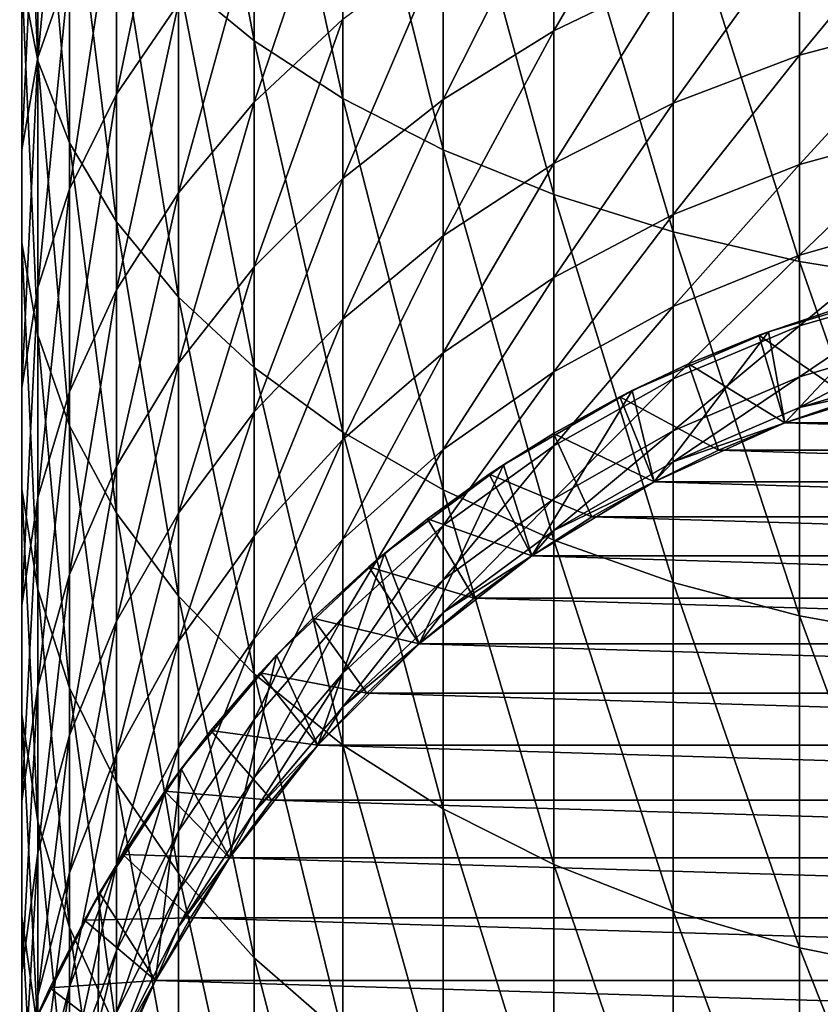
# Model space of a CAD drawing. Header units: metres. Extents: x -109 to 109, y -314 to 82.
# Tile 4 of 191: x -13 to -4, y -295 to -284. Entities that reach past the tile are written whole.
import ezdxf

# ---------------------------------------------------------------- set-up
doc = ezdxf.new("R2010")
doc.units = ezdxf.units.M
doc.layers.add('solid_504261_XXX', color=7, linetype='CONTINUOUS')

msp = doc.modelspace()

# ---------------------------------------------------------------- linework, layer by layer
at = {"layer": 'solid_504261_XXX'}
for points in [[(-10.427602, -284.079163, 45.565208), (-10.427602, -280.298553, 47.793228), (-11.25833, -279.703064, 46.679344)], [(-11.25833, -283.393188, 44.504658), (-10.427602, -284.079163, 45.565208), (-11.25833, -279.703064, 46.679344)], [(-12.802501, -284.297638, 38.672306), (-12.802501, -281.08905, 40.942318), (-12.978006, -280.273529, 39.681526)], [(-12.978006, -283.380188, 37.483639), (-12.802501, -284.297638, 38.672306), (-12.978006, -280.273529, 39.681526)], [(-9.455857, -284.70813, 46.537605), (-9.455857, -280.844513, 48.814529), (-10.427602, -280.298553, 47.793228)], [(-10.427602, -284.079163, 45.565208), (-9.455857, -284.70813, 46.537605), (-10.427602, -280.298553, 47.793228)], [(-12.802501, -284.260468, 32.811016), (-12.802501, -281.539063, 35.098213), (-12.453864, -280.640259, 33.933712)], [(-12.453864, -283.268005, 31.725233), (-12.802501, -284.260468, 32.811016), (-12.453864, -280.640259, 33.933712)], [(-8.356239, -285.271576, 47.408707), (-8.356239, -281.333618, 49.729435), (-9.455857, -280.844513, 48.814529)], [(-9.455857, -284.70813, 46.537605), (-8.356239, -285.271576, 47.408707), (-9.455857, -280.844513, 48.814529)], [(-12.453864, -285.196442, 39.836807), (-12.453864, -281.887939, 42.177479), (-12.802501, -281.08905, 40.942318)], [(-12.802501, -284.297638, 38.672306), (-12.453864, -285.196442, 39.836807), (-12.802501, -281.08905, 40.942318)], [(-11.93681, -284.660889, 28.340733), (-11.93681, -282.30957, 30.676664), (-11.25833, -281.398132, 29.679493)], [(-11.25833, -283.669739, 27.42275), (-11.93681, -284.660889, 28.340733), (-11.25833, -281.398132, 29.679493)], [(-7.143617, -285.761871, 48.166725), (-7.143617, -281.759247, 50.525574), (-8.356239, -281.333618, 49.729435)], [(-8.356239, -285.271576, 47.408707), (-7.143617, -285.761871, 48.166725), (-8.356239, -281.333618, 49.729435)], [(-12.978006, -285.273499, 33.919334), (-12.978006, -282.456512, 36.28688), (-12.802501, -281.539063, 35.098213)], [(-12.802501, -284.260468, 32.811016), (-12.978006, -285.273499, 33.919334), (-12.802501, -281.539063, 35.098213)], [(-7.143617, -283.966003, 19.990583), (-7.143617, -282.310974, 22.297651), (-5.834389, -281.715637, 21.831886)], [(-5.834389, -283.334015, 19.575901), (-7.143617, -283.966003, 19.990583), (-5.834389, -281.715637, 21.831886)], [(-5.834389, -286.172394, 48.801414), (-5.834389, -282.115601, 51.192181), (-7.143617, -281.759247, 50.525574)], [(-7.143617, -285.761871, 48.166725), (-5.834389, -286.172394, 48.801414), (-7.143617, -281.759247, 50.525574)], [(-11.93681, -286.064423, 40.961391), (-11.93681, -282.659485, 43.370304), (-12.453864, -281.887939, 42.177479)], [(-12.453864, -285.196442, 39.836807), (-11.93681, -286.064423, 40.961391), (-12.453864, -281.887939, 42.177479)], [(-10.427602, -284.75116, 24.206764), (-10.427602, -282.743073, 26.564497), (-9.455857, -281.893402, 25.777578)], [(-9.455857, -283.83905, 23.493174), (-10.427602, -284.75116, 24.206764), (-9.455857, -281.893402, 25.777578)], [(-4.446262, -286.497589, 49.304188), (-4.446262, -282.397888, 51.720242), (-5.834389, -282.115601, 51.192181)], [(-5.834389, -286.172394, 48.801414), (-4.446262, -286.497589, 49.304188), (-5.834389, -282.115601, 51.192181)], [(-12.453864, -285.703156, 29.30603), (-12.453864, -283.268005, 31.725233), (-11.93681, -282.30957, 30.676664)], [(-11.93681, -284.660889, 28.340733), (-12.453864, -285.703156, 29.30603), (-11.93681, -282.30957, 30.676664)], [(-8.356239, -284.720764, 20.485846), (-8.356239, -283.021973, 22.85392), (-7.143617, -282.310974, 22.297651)], [(-7.143617, -283.966003, 19.990583), (-8.356239, -284.720764, 20.485846), (-7.143617, -282.310974, 22.297651)], [(-12.978006, -286.293457, 35.035198), (-12.978006, -283.380188, 37.483639), (-12.978006, -282.456512, 36.28688)], [(-12.978006, -285.273499, 33.919334), (-12.978006, -286.293457, 35.035198), (-12.978006, -282.456512, 36.28688)], [(-2.998006, -286.733063, 49.668251), (-2.998006, -282.602295, 52.102612), (-4.446262, -282.397888, 51.720242)], [(-4.446262, -286.497589, 49.304188), (-2.998006, -286.733063, 49.668251), (-4.446262, -282.397888, 51.720242)], [(-4.446262, -284.233154, 16.907476), (-4.446262, -282.833374, 19.247408), (-2.998006, -282.470886, 19.009542)], [(-2.998006, -283.852112, 16.70056), (-4.446262, -284.233154, 16.907476), (-2.998006, -282.470886, 19.009542)], [(-11.25833, -286.889862, 42.030853), (-11.25833, -283.393188, 44.504658), (-11.93681, -282.659485, 43.370304)], [(-11.93681, -286.064423, 40.961391), (-11.25833, -286.889862, 42.030853), (-11.93681, -282.659485, 43.370304)], [(-11.25833, -285.745972, 24.985044), (-11.25833, -283.669739, 27.42275), (-10.427602, -282.743073, 26.564497)], [(-10.427602, -284.75116, 24.206764), (-11.25833, -285.745972, 24.985044), (-10.427602, -282.743073, 26.564497)], [(-5.834389, -284.759338, 17.193233), (-5.834389, -283.334015, 19.575901), (-4.446262, -282.833374, 19.247408)], [(-4.446262, -284.233154, 16.907476), (-5.834389, -284.759338, 17.193233), (-4.446262, -282.833374, 19.247408)], [(-9.455857, -285.588165, 21.054989), (-9.455857, -283.83905, 23.493174), (-8.356239, -283.021973, 22.85392)], [(-8.356239, -284.720764, 20.485846), (-9.455857, -285.588165, 21.054989), (-8.356239, -283.021973, 22.85392)], [(-12.802501, -286.78241, 30.305588), (-12.802501, -284.260468, 32.811016), (-12.453864, -283.268005, 31.725233)], [(-12.453864, -285.703156, 29.30603), (-12.802501, -286.78241, 30.305588), (-12.453864, -283.268005, 31.725233)], [(-7.143617, -285.423584, 17.553965), (-7.143617, -283.966003, 19.990583), (-5.834389, -283.334015, 19.575901)], [(-5.834389, -284.759338, 17.193233), (-7.143617, -285.423584, 17.553965), (-5.834389, -283.334015, 19.575901)], [(-12.802501, -287.306488, 36.143517), (-12.802501, -284.297638, 38.672306), (-12.978006, -283.380188, 37.483639)], [(-12.978006, -286.293457, 35.035198), (-12.802501, -287.306488, 36.143517), (-12.978006, -283.380188, 37.483639)], [(-10.427602, -287.661591, 43.030731), (-10.427602, -284.079163, 45.565208), (-11.25833, -283.393188, 44.504658)], [(-11.25833, -286.889862, 42.030853), (-10.427602, -287.661591, 43.030731), (-11.25833, -283.393188, 44.504658)], [(-11.93681, -286.809967, 25.817488), (-11.93681, -284.660889, 28.340733), (-11.25833, -283.669739, 27.42275)], [(-11.25833, -285.745972, 24.985044), (-11.93681, -286.809967, 25.817488), (-11.25833, -283.669739, 27.42275)], [(-10.427602, -286.556396, 21.690319), (-10.427602, -284.75116, 24.206764), (-9.455857, -283.83905, 23.493174)], [(-9.455857, -285.588165, 21.054989), (-10.427602, -286.556396, 21.690319), (-9.455857, -283.83905, 23.493174)], [(-4.446262, -285.433624, 14.459322), (-4.446262, -284.233154, 16.907476), (-2.998006, -283.852112, 16.70056)], [(-2.998006, -285.036713, 14.284782), (-4.446262, -285.433624, 14.459322), (-2.998006, -283.852112, 16.70056)], [(-8.356239, -286.216919, 17.984793), (-8.356239, -284.720764, 20.485846), (-7.143617, -283.966003, 19.990583)], [(-7.143617, -285.423584, 17.553965), (-8.356239, -286.216919, 17.984793), (-7.143617, -283.966003, 19.990583)], [(-9.455857, -288.369171, 43.947502), (-9.455857, -284.70813, 46.537605), (-10.427602, -284.079163, 45.565208)], [(-10.427602, -287.661591, 43.030731), (-9.455857, -288.369171, 43.947502), (-10.427602, -284.079163, 45.565208)], [(-12.978006, -287.884033, 31.32589), (-12.978006, -285.273499, 33.919334), (-12.802501, -284.260468, 32.811016)], [(-12.802501, -286.78241, 30.305588), (-12.978006, -287.884033, 31.32589), (-12.802501, -284.260468, 32.811016)], [(-12.453864, -288.29895, 37.229301), (-12.453864, -285.196442, 39.836807), (-12.802501, -284.297638, 38.672306)], [(-12.802501, -287.306488, 36.143517), (-12.453864, -288.29895, 37.229301), (-12.802501, -284.297638, 38.672306)], [(-5.834389, -285.98175, 14.700365), (-5.834389, -284.759338, 17.193233), (-4.446262, -284.233154, 16.907476)], [(-4.446262, -285.433624, 14.459322), (-5.834389, -285.98175, 14.700365), (-4.446262, -284.233154, 16.907476)], [(-12.453864, -287.928833, 26.692839), (-12.453864, -285.703156, 29.30603), (-11.93681, -284.660889, 28.340733)], [(-11.93681, -286.809967, 25.817488), (-12.453864, -287.928833, 26.692839), (-11.93681, -284.660889, 28.340733)], [(-11.25833, -287.612427, 22.383242), (-11.25833, -285.745972, 24.985044), (-10.427602, -284.75116, 24.206764)], [(-10.427602, -286.556396, 21.690319), (-11.25833, -287.612427, 22.383242), (-10.427602, -284.75116, 24.206764)], [(-8.356239, -289.003052, 44.768768), (-8.356239, -285.271576, 47.408707), (-9.455857, -284.70813, 46.537605)], [(-9.455857, -288.369171, 43.947502), (-8.356239, -289.003052, 44.768768), (-9.455857, -284.70813, 46.537605)], [(-9.455857, -287.128601, 18.479891), (-9.455857, -285.588165, 21.054989), (-8.356239, -284.720764, 20.485846)], [(-8.356239, -286.216919, 17.984793), (-9.455857, -287.128601, 18.479891), (-8.356239, -284.720764, 20.485846)], [(-7.143617, -286.673676, 15.004651), (-7.143617, -285.423584, 17.553965), (-5.834389, -284.759338, 17.193233)], [(-5.834389, -285.98175, 14.700365), (-7.143617, -286.673676, 15.004651), (-5.834389, -284.759338, 17.193233)], [(-4.446262, -286.426514, 11.919878), (-4.446262, -285.433624, 14.459322), (-2.998006, -285.036713, 14.284782)], [(-2.998006, -286.016479, 11.778923), (-4.446262, -286.426514, 11.919878), (-2.998006, -285.036713, 14.284782)], [(-11.93681, -289.257385, 38.27787), (-11.93681, -286.064423, 40.961391), (-12.453864, -285.196442, 39.836807)], [(-12.453864, -288.29895, 37.229301), (-11.93681, -289.257385, 38.27787), (-12.453864, -285.196442, 39.836807)], [(-12.978006, -288.993195, 32.353138), (-12.978006, -286.293457, 35.035198), (-12.978006, -285.273499, 33.919334)], [(-12.978006, -287.884033, 31.32589), (-12.978006, -288.993195, 32.353138), (-12.978006, -285.273499, 33.919334)], [(-7.143617, -289.554626, 45.483421), (-7.143617, -285.761871, 48.166725), (-8.356239, -285.271576, 47.408707)], [(-8.356239, -289.003052, 44.768768), (-7.143617, -289.554626, 45.483421), (-8.356239, -285.271576, 47.408707)], [(-8.356239, -287.500061, 15.368064), (-8.356239, -286.216919, 17.984793), (-7.143617, -285.423584, 17.553965)], [(-7.143617, -286.673676, 15.004651), (-8.356239, -287.500061, 15.368064), (-7.143617, -285.423584, 17.553965)], [(-5.834389, -286.992767, 12.114539), (-5.834389, -285.98175, 14.700365), (-4.446262, -285.433624, 14.459322)], [(-4.446262, -286.426514, 11.919878), (-5.834389, -286.992767, 12.114539), (-4.446262, -285.433624, 14.459322)], [(-10.427602, -288.146301, 19.032562), (-10.427602, -286.556396, 21.690319), (-9.455857, -285.588165, 21.054989)], [(-9.455857, -287.128601, 18.479891), (-10.427602, -288.146301, 19.032562), (-9.455857, -285.588165, 21.054989)], [(-12.802501, -289.087402, 27.599257), (-12.802501, -286.78241, 30.305588), (-12.453864, -285.703156, 29.30603)], [(-12.453864, -287.928833, 26.692839), (-12.802501, -289.087402, 27.599257), (-12.453864, -285.703156, 29.30603)], [(-11.93681, -288.741943, 23.124388), (-11.93681, -286.809967, 25.817488), (-11.25833, -285.745972, 24.985044)], [(-11.25833, -287.612427, 22.383242), (-11.93681, -288.741943, 23.124388), (-11.25833, -285.745972, 24.985044)], [(-5.834389, -290.016479, 46.081802), (-5.834389, -286.172394, 48.801414), (-7.143617, -285.761871, 48.166725)], [(-7.143617, -289.554626, 45.483421), (-5.834389, -290.016479, 46.081802), (-7.143617, -285.761871, 48.166725)], [(-7.143617, -287.707581, 12.360274), (-7.143617, -286.673676, 15.004651), (-5.834389, -285.98175, 14.700365)], [(-5.834389, -286.992767, 12.114539), (-7.143617, -287.707581, 12.360274), (-5.834389, -285.98175, 14.700365)], [(-4.446262, -287.204926, 9.306709), (-4.446262, -286.426514, 11.919878), (-2.998006, -286.016479, 11.778923)], [(-2.998006, -286.784607, 9.200315), (-4.446262, -287.204926, 9.306709), (-2.998006, -286.016479, 11.778923)], [(-11.25833, -290.168854, 39.27504), (-11.25833, -286.889862, 42.030853), (-11.93681, -286.064423, 40.961391)], [(-11.93681, -289.257385, 38.27787), (-11.25833, -290.168854, 39.27504), (-11.93681, -286.064423, 40.961391)], [(-9.455857, -288.449707, 15.785691), (-9.455857, -287.128601, 18.479891), (-8.356239, -286.216919, 17.984793)], [(-8.356239, -287.500061, 15.368064), (-9.455857, -288.449707, 15.785691), (-8.356239, -286.216919, 17.984793)], [(-4.446262, -290.382324, 46.555813), (-4.446262, -286.497589, 49.304188), (-5.834389, -286.172394, 48.801414)], [(-5.834389, -290.016479, 46.081802), (-4.446262, -290.382324, 46.555813), (-5.834389, -286.172394, 48.801414)], [(-12.802501, -290.094818, 33.37344), (-12.802501, -287.306488, 36.143517), (-12.978006, -286.293457, 35.035198)], [(-12.978006, -288.993195, 32.353138), (-12.802501, -290.094818, 33.37344), (-12.978006, -286.293457, 35.035198)], [(-5.834389, -287.7854, 9.453643), (-5.834389, -286.992767, 12.114539), (-4.446262, -286.426514, 11.919878)], [(-4.446262, -287.204926, 9.306709), (-5.834389, -287.7854, 9.453643), (-4.446262, -286.426514, 11.919878)], [(-11.25833, -289.256256, 19.635336), (-11.25833, -287.612427, 22.383242), (-10.427602, -286.556396, 21.690319)], [(-10.427602, -288.146301, 19.032562), (-11.25833, -289.256256, 19.635336), (-10.427602, -286.556396, 21.690319)], [(-2.998006, -290.647247, 46.899048), (-2.998006, -286.733063, 49.668251), (-4.446262, -286.497589, 49.304188)], [(-4.446262, -290.382324, 46.555813), (-2.998006, -290.647247, 46.899048), (-4.446262, -286.497589, 49.304188)], [(-8.356239, -288.56131, 12.65376), (-8.356239, -287.500061, 15.368064), (-7.143617, -286.673676, 15.004651)], [(-7.143617, -287.707581, 12.360274), (-8.356239, -288.56131, 12.65376), (-7.143617, -286.673676, 15.004651)], [(-12.978006, -290.27002, 28.524485), (-12.978006, -287.884033, 31.32589), (-12.802501, -286.78241, 30.305588)], [(-12.802501, -289.087402, 27.599257), (-12.978006, -290.27002, 28.524485), (-12.802501, -286.78241, 30.305588)], [(-12.453864, -289.929688, 23.903734), (-12.453864, -287.928833, 26.692839), (-11.93681, -286.809967, 25.817488)], [(-11.93681, -288.741943, 23.124388), (-12.453864, -289.929688, 23.903734), (-11.93681, -286.809967, 25.817488)], [(-3.22884, -286.800751, -6.153), (-4.788131, -287.267578, -6.153), (-4.609859, -288.268097, -6.153)], [(-4.105635, -287.038849, -34.575649), (-4.788131, -287.267578, -6.153), (-3.22884, -286.800751, -6.153)], [(-3.22884, -286.800751, -6.153), (-4.609859, -288.268097, -6.153), (-3.111104, -287.801056, -6.153)], [(-4.446262, -287.763519, 6.637893), (-4.446262, -287.204926, 9.306709), (-2.998006, -286.784607, 9.200315)], [(-2.998006, -287.335815, 6.566794), (-4.446262, -287.763519, 6.637893), (-2.998006, -286.784607, 9.200315)], [(-10.427602, -291.020996, 40.207329), (-10.427602, -287.661591, 43.030731), (-11.25833, -286.889862, 42.030853)], [(-11.25833, -290.168854, 39.27504), (-10.427602, -291.020996, 40.207329), (-11.25833, -286.889862, 42.030853)], [(-7.143617, -288.518188, 9.639128), (-7.143617, -287.707581, 12.360274), (-5.834389, -286.992767, 12.114539)], [(-5.834389, -287.7854, 9.453643), (-7.143617, -288.518188, 9.639128), (-5.834389, -286.992767, 12.114539)], [(-10.427602, -289.509827, 16.251883), (-10.427602, -288.146301, 19.032562), (-9.455857, -287.128601, 18.479891)], [(-9.455857, -288.449707, 15.785691), (-10.427602, -289.509827, 16.251883), (-9.455857, -287.128601, 18.479891)], [(-4.894609, -287.306793, -34.575649), (-4.788131, -287.267578, -6.153), (-4.105635, -287.038849, -34.575649)], [(-4.894609, -287.306793, -34.575649), (-4.105635, -287.038849, -34.575649), (-3.867481, -288.011932, -35.153)], [(-5.834389, -288.354187, 6.736082), (-5.834389, -287.7854, 9.453643), (-4.446262, -287.204926, 9.306709)], [(-4.446262, -287.763519, 6.637893), (-5.834389, -288.354187, 6.736082), (-4.446262, -287.204926, 9.306709)], [(-12.453864, -291.174072, 34.373001), (-12.453864, -288.29895, 37.229301), (-12.802501, -287.306488, 36.143517)], [(-12.802501, -290.094818, 33.37344), (-12.453864, -291.174072, 34.373001), (-12.802501, -287.306488, 36.143517)], [(-4.788131, -287.267578, -6.153), (-6.283333, -287.912537, -6.153), (-6.041401, -288.912384, -6.153)], [(-5.666333, -287.621246, -34.575649), (-6.283333, -287.912537, -6.153), (-4.788131, -287.267578, -6.153)], [(-4.788131, -287.267578, -6.153), (-6.041401, -288.912384, -6.153), (-4.609859, -288.268097, -6.153)], [(-5.666333, -287.621246, -34.575649), (-4.788131, -287.267578, -6.153), (-4.894609, -287.306793, -34.575649)], [(-5.666333, -287.621246, -34.575649), (-4.894609, -287.306793, -34.575649), (-4.609891, -288.268097, -35.153)], [(-4.894609, -287.306793, -34.575649), (-3.867481, -288.011932, -35.153), (-4.609891, -288.268097, -35.153)], [(-4.446262, -288.098389, 3.93189), (-4.446262, -287.763519, 6.637893), (-2.998006, -287.335815, 6.566794)], [(-2.998006, -287.66626, 3.896579), (-4.446262, -288.098389, 3.93189), (-2.998006, -287.335815, 6.566794)], [(-9.455857, -289.542389, 12.991027), (-9.455857, -288.449707, 15.785691), (-8.356239, -287.500061, 15.368064)], [(-8.356239, -288.56131, 12.65376), (-9.455857, -289.542389, 12.991027), (-8.356239, -287.500061, 15.368064)], [(-11.93681, -290.443451, 20.280058), (-11.93681, -288.741943, 23.124388), (-11.25833, -287.612427, 22.383242)], [(-11.25833, -289.256256, 19.635336), (-11.93681, -290.443451, 20.280058), (-11.25833, -287.612427, 22.383242)], [(-9.455857, -291.802307, 41.06213), (-9.455857, -288.369171, 43.947502), (-10.427602, -287.661591, 43.030731)], [(-10.427602, -291.020996, 40.207329), (-9.455857, -291.802307, 41.06213), (-10.427602, -287.661591, 43.030731)], [(-6.417956, -287.981049, -34.575649), (-6.283333, -287.912537, -6.153), (-5.666333, -287.621246, -34.575649)], [(-6.417956, -287.981049, -34.575649), (-5.666333, -287.621246, -34.575649), (-5.335368, -288.568604, -35.153)], [(-5.666333, -287.621246, -34.575649), (-4.609891, -288.268097, -35.153), (-5.335368, -288.568604, -35.153)], [(-3.111104, -287.801056, 1.261912), (-4.446262, -288.098389, 3.93189), (-2.998006, -287.66626, 3.896579)], [(-8.356239, -289.393341, 9.860655), (-8.356239, -288.56131, 12.65376), (-7.143617, -287.707581, 12.360274)], [(-7.143617, -288.518188, 9.639128), (-8.356239, -289.393341, 9.860655), (-7.143617, -287.707581, 12.360274)], [(-7.143617, -289.099854, 6.860034), (-7.143617, -288.518188, 9.639128), (-5.834389, -287.7854, 9.453643)], [(-5.834389, -288.354187, 6.736082), (-7.143617, -289.099854, 6.860034), (-5.834389, -287.7854, 9.453643)], [(-5.834389, -288.69519, 3.980655), (-5.834389, -288.354187, 6.736082), (-4.446262, -287.763519, 6.637893)], [(-4.446262, -288.098389, 3.93189), (-5.834389, -288.69519, 3.980655), (-4.446262, -287.763519, 6.637893)], [(-12.978006, -291.460693, 29.456013), (-12.978006, -288.993195, 32.353138), (-12.978006, -287.884033, 31.32589)], [(-12.978006, -290.27002, 28.524485), (-12.978006, -291.460693, 29.456013), (-12.978006, -287.884033, 31.32589)], [(-3.111104, -287.801056, 1.261912), (-4.609864, -288.268097, 1.261912), (-4.446262, -288.098389, 3.93189)], [(-4.609859, -288.268097, -6.153), (-4.609864, -288.268097, 1.261912), (-3.111104, -287.801056, 1.261912)], [(-3.111104, -287.801056, -6.153), (-4.609859, -288.268097, -6.153), (-3.111104, -287.801056, 1.261912)], [(-12.802501, -291.159576, 24.710743), (-12.802501, -289.087402, 27.599257), (-12.453864, -287.928833, 26.692839)], [(-12.453864, -289.929688, 23.903734), (-12.802501, -291.159576, 24.710743), (-12.453864, -287.928833, 26.692839)], [(-6.283333, -287.912537, -6.153), (-7.692951, -288.726379, -6.153), (-7.384834, -289.724518, -6.153)], [(-7.146657, -288.384827, -34.575649), (-7.692951, -288.726379, -6.153), (-6.283333, -287.912537, -6.153)], [(-6.283333, -287.912537, -6.153), (-7.384834, -289.724518, -6.153), (-6.041401, -288.912384, -6.153)], [(-7.146657, -288.384827, -34.575649), (-6.283333, -287.912537, -6.153), (-6.417956, -287.981049, -34.575649)], [(-7.146657, -288.384827, -34.575649), (-6.417956, -287.981049, -34.575649), (-6.041399, -288.912415, -35.153)], [(-6.417956, -287.981049, -34.575649), (-5.335368, -288.568604, -35.153), (-6.041399, -288.912415, -35.153)], [(-4.609864, -288.268097, 1.261912), (-5.834389, -288.69519, 3.980655), (-4.446262, -288.098389, 3.93189)], [(-4.609891, -288.268097, -35.153), (-3.867481, -288.011932, -35.153), (4.609891, -288.268097, -35.153)], [(-11.25833, -290.666016, 16.760338), (-11.25833, -289.256256, 19.635336), (-10.427602, -288.146301, 19.032562)], [(-10.427602, -289.509827, 16.251883), (-11.25833, -290.666016, 16.760338), (-10.427602, -288.146301, 19.032562)], [(-11.93681, -292.216309, 35.338295), (-11.93681, -289.257385, 38.27787), (-12.453864, -288.29895, 37.229301)], [(-12.453864, -291.174072, 34.373001), (-11.93681, -292.216309, 35.338295), (-12.453864, -288.29895, 37.229301)], [(-4.609864, -288.268097, 1.261912), (-6.041401, -288.912384, 1.261912), (-5.834389, -288.69519, 3.980655)], [(-6.041401, -288.912384, -6.153), (-6.041401, -288.912384, 1.261912), (-4.609864, -288.268097, 1.261912)], [(-4.609859, -288.268097, -6.153), (-6.041401, -288.912384, -6.153), (-4.609864, -288.268097, 1.261912)], [(-5.335368, -288.568604, -35.153), (-4.609891, -288.268097, -35.153), (5.335368, -288.568604, -35.153)], [(-4.609891, -288.268097, -35.153), (4.609891, -288.268097, -35.153), (5.335368, -288.568604, -35.153)], [(-8.356239, -292.502258, 41.827881), (-8.356239, -289.003052, 44.768768), (-9.455857, -288.369171, 43.947502)], [(-9.455857, -291.802307, 41.06213), (-8.356239, -292.502258, 41.827881), (-9.455857, -288.369171, 43.947502)], [(-7.850282, -288.83136, -34.575649), (-7.692951, -288.726379, -6.153), (-7.146657, -288.384827, -34.575649)], [(-7.850282, -288.83136, -34.575649), (-7.146657, -288.384827, -34.575649), (-6.725361, -289.298126, -35.153)], [(-7.146657, -288.384827, -34.575649), (-6.041399, -288.912415, -35.153), (-6.725361, -289.298126, -35.153)], [(-7.143617, -289.448578, 4.042216), (-7.143617, -289.099854, 6.860034), (-5.834389, -288.354187, 6.736082)], [(-5.834389, -288.69519, 3.980655), (-7.143617, -289.448578, 4.042216), (-5.834389, -288.354187, 6.736082)], [(-10.427602, -290.637573, 13.367515), (-10.427602, -289.509827, 16.251883), (-9.455857, -288.449707, 15.785691)], [(-9.455857, -289.542389, 12.991027), (-10.427602, -290.637573, 13.367515), (-9.455857, -288.449707, 15.785691)], [(-8.356239, -289.990387, 7.00807), (-8.356239, -289.393341, 9.860655), (-7.143617, -288.518188, 9.639128)], [(-7.143617, -289.099854, 6.860034), (-8.356239, -289.990387, 7.00807), (-7.143617, -288.518188, 9.639128)], [(-9.455857, -290.399048, 10.11523), (-9.455857, -289.542389, 12.991027), (-8.356239, -288.56131, 12.65376)], [(-8.356239, -289.393341, 9.860655), (-9.455857, -290.399048, 10.11523), (-8.356239, -288.56131, 12.65376)], [(-6.041399, -288.912415, -35.153), (-5.335368, -288.568604, -35.153), (6.041399, -288.912415, -35.153)], [(-5.335368, -288.568604, -35.153), (5.335368, -288.568604, -35.153), (6.041399, -288.912415, -35.153)], [(-12.453864, -291.691833, 20.958012), (-12.453864, -289.929688, 23.903734), (-11.93681, -288.741943, 23.124388)], [(-11.93681, -290.443451, 20.280058), (-12.453864, -291.691833, 20.958012), (-11.93681, -288.741943, 23.124388)], [(-7.692951, -288.726379, -6.153), (-8.999051, -289.6987, -6.153), (-8.620595, -290.692657, -6.153)], [(-8.526092, -289.319, -34.575649), (-8.999051, -289.6987, -6.153), (-7.692951, -288.726379, -6.153)], [(-7.692951, -288.726379, -6.153), (-8.620595, -290.692657, -6.153), (-7.384834, -289.724518, -6.153)], [(-8.526092, -289.319, -34.575649), (-7.692951, -288.726379, -6.153), (-7.850282, -288.83136, -34.575649)], [(-6.041401, -288.912384, 1.261912), (-7.143617, -289.448578, 4.042216), (-5.834389, -288.69519, 3.980655)], [(-8.526092, -289.319, -34.575649), (-7.850282, -288.83136, -34.575649), (-7.384717, -289.724426, -35.153)], [(-7.850282, -288.83136, -34.575649), (-6.725361, -289.298126, -35.153), (-7.384717, -289.724426, -35.153)], [(-6.041401, -288.912384, 1.261912), (-7.384842, -289.724518, 1.261912), (-7.143617, -289.448578, 4.042216)], [(-7.384834, -289.724518, -6.153), (-7.384842, -289.724518, 1.261912), (-6.041401, -288.912384, 1.261912)], [(-6.041401, -288.912384, -6.153), (-7.384834, -289.724518, -6.153), (-6.041401, -288.912384, 1.261912)], [(-6.725361, -289.298126, -35.153), (-6.041399, -288.912415, -35.153), (6.725361, -289.298126, -35.153)], [(-6.041399, -288.912415, -35.153), (6.041399, -288.912415, -35.153), (6.725361, -289.298126, -35.153)], [(-12.802501, -292.643311, 30.381243), (-12.802501, -290.094818, 33.37344), (-12.978006, -288.993195, 32.353138)], [(-12.978006, -291.460693, 29.456013), (-12.802501, -292.643311, 30.381243), (-12.978006, -288.993195, 32.353138)], [(-12.978006, -292.414978, 25.534498), (-12.978006, -290.27002, 28.524485), (-12.802501, -289.087402, 27.599257)], [(-12.802501, -291.159576, 24.710743), (-12.978006, -292.414978, 25.534498), (-12.802501, -289.087402, 27.599257)], [(-7.143617, -293.111298, 42.494228), (-7.143617, -289.554626, 45.483421), (-8.356239, -289.003052, 44.768768)], [(-8.356239, -292.502258, 41.827881), (-7.143617, -293.111298, 42.494228), (-8.356239, -289.003052, 44.768768)], [(-8.356239, -290.348328, 4.115738), (-8.356239, -289.990387, 7.00807), (-7.143617, -289.099854, 6.860034)], [(-7.143617, -289.448578, 4.042216), (-8.356239, -290.348328, 4.115738), (-7.143617, -289.099854, 6.860034)], [(-11.93681, -291.902679, 17.304176), (-11.93681, -290.443451, 20.280058), (-11.25833, -289.256256, 19.635336)], [(-11.25833, -290.666016, 16.760338), (-11.93681, -291.902679, 17.304176), (-11.25833, -289.256256, 19.635336)], [(-11.25833, -293.207489, 36.256279), (-11.25833, -290.168854, 39.27504), (-11.93681, -289.257385, 38.27787)], [(-11.93681, -292.216309, 35.338295), (-11.25833, -293.207489, 36.256279), (-11.93681, -289.257385, 38.27787)], [(-7.384717, -289.724426, -35.153), (-6.725361, -289.298126, -35.153), (7.384717, -289.724426, -35.153)], [(-6.725361, -289.298126, -35.153), (6.725361, -289.298126, -35.153), (7.384717, -289.724426, -35.153)], [(-9.455857, -291.013794, 7.178191), (-9.455857, -290.399048, 10.11523), (-8.356239, -289.393341, 9.860655)], [(-8.356239, -289.990387, 7.00807), (-9.455857, -291.013794, 7.178191), (-8.356239, -289.393341, 9.860655)], [(-9.171479, -289.845795, -34.575649), (-8.999051, -289.6987, -6.153), (-8.526092, -289.319, -34.575649)], [(-9.171479, -289.845795, -34.575649), (-8.526092, -289.319, -34.575649), (-8.017501, -290.190063, -35.153)], [(-8.526092, -289.319, -34.575649), (-7.384717, -289.724426, -35.153), (-8.017501, -290.190063, -35.153)], [(-11.25833, -291.832031, 13.778131), (-11.25833, -290.666016, 16.760338), (-10.427602, -289.509827, 16.251883)], [(-10.427602, -290.637573, 13.367515), (-11.25833, -291.832031, 13.778131), (-10.427602, -289.509827, 16.251883)], [(-7.384842, -289.724518, 1.261912), (-8.356239, -290.348328, 4.115738), (-7.143617, -289.448578, 4.042216)], [(-10.427602, -291.521729, 10.399408), (-10.427602, -290.637573, 13.367515), (-9.455857, -289.542389, 12.991027)], [(-9.455857, -290.399048, 10.11523), (-10.427602, -291.521729, 10.399408), (-9.455857, -289.542389, 12.991027)], [(-5.834389, -293.621277, 43.052162), (-5.834389, -290.016479, 46.081802), (-7.143617, -289.554626, 45.483421)], [(-7.143617, -293.111298, 42.494228), (-5.834389, -293.621277, 43.052162), (-7.143617, -289.554626, 45.483421)], [(-8.999051, -289.6987, -6.153), (-10.183242, -290.815948, -6.153), (-9.73063, -291.802734, -6.153)], [(-9.784544, -290.410187, -34.575649), (-10.183242, -290.815948, -6.153), (-8.999051, -289.6987, -6.153)], [(-9.784544, -290.410187, -34.575649), (-8.999051, -289.6987, -6.153), (-9.171479, -289.845795, -34.575649)], [(-8.999051, -289.6987, -6.153), (-9.73063, -291.802734, -6.153), (-8.620595, -290.692657, -6.153)], [(-7.384842, -289.724518, 1.261912), (-8.620595, -290.692657, 1.261912), (-8.356239, -290.348328, 4.115738)], [(-8.620595, -290.692657, -6.153), (-8.620595, -290.692657, 1.261912), (-7.384842, -289.724518, 1.261912)], [(-7.384834, -289.724518, -6.153), (-8.620595, -290.692657, -6.153), (-7.384842, -289.724518, 1.261912)], [(-8.017501, -290.190063, -35.153), (-7.384717, -289.724426, -35.153), (8.017501, -290.190063, -35.153)], [(-7.384717, -289.724426, -35.153), (7.384717, -289.724426, -35.153), (8.017501, -290.190063, -35.153)], [(-12.802501, -292.984528, 21.660027), (-12.802501, -291.159576, 24.710743), (-12.453864, -289.929688, 23.903734)], [(-12.453864, -291.691833, 20.958012), (-12.802501, -292.984528, 21.660027), (-12.453864, -289.929688, 23.903734)], [(-9.784544, -290.410187, -34.575649), (-9.171479, -289.845795, -34.575649), (-8.620614, -290.692688, -35.153)], [(-9.171479, -289.845795, -34.575649), (-8.017501, -290.190063, -35.153), (-8.620614, -290.692688, -35.153)], [(-9.455857, -291.382324, 4.200229), (-9.455857, -291.013794, 7.178191), (-8.356239, -289.990387, 7.00807)], [(-8.356239, -290.348328, 4.115738), (-9.455857, -291.382324, 4.200229), (-8.356239, -289.990387, 7.00807)], [(-4.446262, -294.025269, 43.494133), (-4.446262, -290.382324, 46.555813), (-5.834389, -290.016479, 46.081802)], [(-5.834389, -293.621277, 43.052162), (-4.446262, -294.025269, 43.494133), (-5.834389, -290.016479, 46.081802)], [(-12.453864, -293.80188, 31.287661), (-12.453864, -291.174072, 34.373001), (-12.802501, -290.094818, 33.37344)], [(-12.802501, -292.643311, 30.381243), (-12.453864, -293.80188, 31.287661), (-12.802501, -290.094818, 33.37344)], [(-12.978006, -293.678925, 26.363861), (-12.978006, -291.460693, 29.456013), (-12.978006, -290.27002, 28.524485)], [(-12.978006, -292.414978, 25.534498), (-12.978006, -293.678925, 26.363861), (-12.978006, -290.27002, 28.524485)], [(-10.427602, -294.134155, 37.114532), (-10.427602, -291.020996, 40.207329), (-11.25833, -290.168854, 39.27504)], [(-11.25833, -293.207489, 36.256279), (-10.427602, -294.134155, 37.114532), (-11.25833, -290.168854, 39.27504)], [(-8.620614, -290.692688, -35.153), (-8.017501, -290.190063, -35.153), (8.620614, -290.692688, -35.153)], [(-8.017501, -290.190063, -35.153), (8.017501, -290.190063, -35.153), (8.620614, -290.692688, -35.153)], [(-8.620595, -290.692657, 1.261912), (-9.455857, -291.382324, 4.200229), (-8.356239, -290.348328, 4.115738)], [(-2.998006, -294.31778, 43.814163), (-2.998006, -290.647247, 46.899048), (-4.446262, -290.382324, 46.555813)], [(-4.446262, -294.025269, 43.494133), (-2.998006, -294.31778, 43.814163), (-4.446262, -290.382324, 46.555813)], [(-12.453864, -293.203094, 17.876045), (-12.453864, -291.691833, 20.958012), (-11.93681, -290.443451, 20.280058)], [(-11.93681, -291.902679, 17.304176), (-12.453864, -293.203094, 17.876045), (-11.93681, -290.443451, 20.280058)], [(-10.427602, -292.156189, 7.368095), (-10.427602, -291.521729, 10.399408), (-9.455857, -290.399048, 10.11523)], [(-9.455857, -291.013794, 7.178191), (-10.427602, -292.156189, 7.368095), (-9.455857, -290.399048, 10.11523)], [(-10.362963, -291.010071, -34.575649), (-10.183242, -290.815948, -6.153), (-9.784544, -290.410187, -34.575649)], [(-10.362963, -291.010071, -34.575649), (-9.784544, -290.410187, -34.575649), (-9.19225, -291.230804, -35.153)], [(-9.784544, -290.410187, -34.575649), (-8.620614, -290.692688, -35.153), (-9.19225, -291.230804, -35.153)], [(-11.93681, -293.109589, 14.217325), (-11.93681, -291.902679, 17.304176), (-11.25833, -290.666016, 16.760338)], [(-11.25833, -291.832031, 13.778131), (-11.93681, -293.109589, 14.217325), (-11.25833, -290.666016, 16.760338)], [(-11.25833, -292.746185, 10.709348), (-11.25833, -291.832031, 13.778131), (-10.427602, -290.637573, 13.367515)], [(-10.427602, -291.521729, 10.399408), (-11.25833, -292.746185, 10.709348), (-10.427602, -290.637573, 13.367515)], [(-8.620595, -290.692657, 1.261912), (-9.730639, -291.802704, 1.261912), (-9.455857, -291.382324, 4.200229)], [(-9.73063, -291.802734, -6.153), (-9.730639, -291.802704, 1.261912), (-8.620595, -290.692657, 1.261912)], [(-8.620595, -290.692657, -6.153), (-9.73063, -291.802734, -6.153), (-8.620595, -290.692657, 1.261912)], [(-9.19225, -291.230804, -35.153), (-8.620614, -290.692688, -35.153), (9.19225, -291.230804, -35.153)], [(-8.620614, -290.692688, -35.153), (8.620614, -290.692688, -35.153), (9.19225, -291.230804, -35.153)], [(-10.183242, -290.815948, -6.153), (-11.229691, -292.063049, -6.153), (-10.698791, -293.038483, -6.153)], [(-10.904605, -291.64325, -34.575649), (-11.229691, -292.063049, -6.153), (-10.183242, -290.815948, -6.153)], [(-10.904605, -291.64325, -34.575649), (-10.183242, -290.815948, -6.153), (-10.362963, -291.010071, -34.575649)], [(-10.183242, -290.815948, -6.153), (-10.698791, -293.038483, -6.153), (-9.73063, -291.802734, -6.153)], [(-10.904605, -291.64325, -34.575649), (-10.362963, -291.010071, -34.575649), (-9.730702, -291.802795, -35.153)], [(-10.427602, -292.53656, 4.294544), (-10.427602, -292.156189, 7.368095), (-9.455857, -291.013794, 7.178191)], [(-9.455857, -291.382324, 4.200229), (-10.427602, -292.53656, 4.294544), (-9.455857, -291.013794, 7.178191)], [(-9.455857, -294.983826, 37.901451), (-9.455857, -291.802307, 41.06213), (-10.427602, -291.020996, 40.207329)], [(-10.427602, -294.134155, 37.114532), (-9.455857, -294.983826, 37.901451), (-10.427602, -291.020996, 40.207329)], [(-10.362963, -291.010071, -34.575649), (-9.19225, -291.230804, -35.153), (-9.730702, -291.802795, -35.153)], [(-12.978006, -294.304047, 22.376612), (-12.978006, -292.414978, 25.534498), (-12.802501, -291.159576, 24.710743)], [(-12.802501, -292.984528, 21.660027), (-12.978006, -294.304047, 22.376612), (-12.802501, -291.159576, 24.710743)], [(-11.93681, -294.920746, 32.16301), (-11.93681, -292.216309, 35.338295), (-12.453864, -291.174072, 34.373001)], [(-12.453864, -293.80188, 31.287661), (-11.93681, -294.920746, 32.16301), (-12.453864, -291.174072, 34.373001)], [(-9.730702, -291.802795, -35.153), (-9.19225, -291.230804, -35.153), (9.730702, -291.802795, -35.153)], [(-9.19225, -291.230804, -35.153), (9.19225, -291.230804, -35.153), (9.730702, -291.802795, -35.153)], [(-12.802501, -294.934357, 27.187618), (-12.802501, -292.643311, 30.381243), (-12.978006, -291.460693, 29.456013)], [(-12.978006, -293.678925, 26.363861), (-12.802501, -294.934357, 27.187618), (-12.978006, -291.460693, 29.456013)], [(-9.730639, -291.802704, 1.261912), (-10.427602, -292.53656, 4.294544), (-9.455857, -291.382324, 4.200229)], [(-11.25833, -293.402161, 7.575214), (-11.25833, -292.746185, 10.709348), (-10.427602, -291.521729, 10.399408)], [(-10.427602, -292.156189, 7.368095), (-11.25833, -293.402161, 7.575214), (-10.427602, -291.521729, 10.399408)], [(-11.407547, -292.307404, -34.575649), (-11.229691, -292.063049, -6.153), (-10.904605, -291.64325, -34.575649)], [(-11.407547, -292.307404, -34.575649), (-10.904605, -291.64325, -34.575649), (-10.233459, -292.406067, -35.153)], [(-10.904605, -291.64325, -34.575649), (-9.730702, -291.802795, -35.153), (-10.233459, -292.406067, -35.153)], [(-12.802501, -294.549652, 18.468212), (-12.802501, -292.984528, 21.660027), (-12.453864, -291.691833, 20.958012)], [(-12.453864, -293.203094, 17.876045), (-12.802501, -294.549652, 18.468212), (-12.453864, -291.691833, 20.958012)], [(-11.93681, -294.055817, 11.040858), (-11.93681, -293.109589, 14.217325), (-11.25833, -291.832031, 13.778131)], [(-11.25833, -292.746185, 10.709348), (-11.93681, -294.055817, 11.040858), (-11.25833, -291.832031, 13.778131)], [(-9.730639, -291.802704, 1.261912), (-10.698791, -293.038483, 1.261912), (-10.427602, -292.53656, 4.294544)], [(-10.698791, -293.038483, -6.153), (-10.698791, -293.038483, 1.261912), (-9.730639, -291.802704, 1.261912)], [(-9.73063, -291.802734, -6.153), (-10.698791, -293.038483, -6.153), (-9.730639, -291.802704, 1.261912)], [(-10.233459, -292.406067, -35.153), (-9.730702, -291.802795, -35.153), (10.233459, -292.406067, -35.153)], [(-9.730702, -291.802795, -35.153), (9.730702, -291.802795, -35.153), (10.233459, -292.406067, -35.153)], [(-8.356239, -295.744965, 38.606392), (-8.356239, -292.502258, 41.827881), (-9.455857, -291.802307, 41.06213)], [(-9.455857, -294.983826, 37.901451), (-8.356239, -295.744965, 38.606392), (-9.455857, -291.802307, 41.06213)], [(-12.453864, -294.453033, 14.679155), (-12.453864, -293.203094, 17.876045), (-11.93681, -291.902679, 17.304176)], [(-11.93681, -293.109589, 14.217325), (-12.453864, -294.453033, 14.679155), (-11.93681, -291.902679, 17.304176)], [(-11.229691, -292.063049, -6.153), (-12.124411, -293.423401, -6.153), (-11.510917, -294.381927, -6.153)], [(-11.870288, -293.00061, -34.575649), (-12.124411, -293.423401, -6.153), (-11.229691, -292.063049, -6.153)], [(-11.870288, -293.00061, -34.575649), (-11.229691, -292.063049, -6.153), (-11.407547, -292.307404, -34.575649)], [(-11.229691, -292.063049, -6.153), (-11.510917, -294.381927, -6.153), (-10.698791, -293.038483, -6.153)], [(-11.25833, -295.984772, 32.995453), (-11.25833, -293.207489, 36.256279), (-11.93681, -292.216309, 35.338295)], [(-11.93681, -294.920746, 32.16301), (-11.25833, -295.984772, 32.995453), (-11.93681, -292.216309, 35.338295)], [(-11.25833, -293.79541, 4.39741), (-11.25833, -293.402161, 7.575214), (-10.427602, -292.156189, 7.368095)], [(-10.427602, -292.53656, 4.294544), (-11.25833, -293.79541, 4.39741), (-10.427602, -292.156189, 7.368095)], [(-11.870288, -293.00061, -34.575649), (-11.407547, -292.307404, -34.575649), (-10.69875, -293.038422, -35.153)], [(-11.407547, -292.307404, -34.575649), (-10.233459, -292.406067, -35.153), (-10.69875, -293.038422, -35.153)], [(-12.978006, -295.632538, 23.098074), (-12.978006, -293.678925, 26.363861), (-12.978006, -292.414978, 25.534498)], [(-12.978006, -294.304047, 22.376612), (-12.978006, -295.632538, 23.098074), (-12.978006, -292.414978, 25.534498)], [(-10.69875, -293.038422, -35.153), (-10.233459, -292.406067, -35.153), (10.69875, -293.038422, -35.153)], [(-10.233459, -292.406067, -35.153), (10.233459, -292.406067, -35.153), (10.69875, -293.038422, -35.153)], [(-10.698791, -293.038483, 1.261912), (-11.25833, -293.79541, 4.39741), (-10.427602, -292.53656, 4.294544)], [(-7.143617, -296.407288, 39.219822), (-7.143617, -293.111298, 42.494228), (-8.356239, -292.502258, 41.827881)], [(-8.356239, -295.744965, 38.606392), (-7.143617, -296.407288, 39.219822), (-8.356239, -292.502258, 41.827881)], [(-12.453864, -296.164246, 27.994625), (-12.453864, -293.80188, 31.287661), (-12.802501, -292.643311, 30.381243)], [(-12.802501, -294.934357, 27.187618), (-12.453864, -296.164246, 27.994625), (-12.802501, -292.643311, 30.381243)], [(-11.93681, -294.734833, 7.796748), (-11.93681, -294.055817, 11.040858), (-11.25833, -292.746185, 10.709348)], [(-11.25833, -293.402161, 7.575214), (-11.93681, -294.734833, 7.796748), (-11.25833, -292.746185, 10.709348)], [(-12.978006, -295.924164, 19.072668), (-12.978006, -294.304047, 22.376612), (-12.802501, -292.984528, 21.660027)], [(-12.802501, -294.549652, 18.468212), (-12.978006, -295.924164, 19.072668), (-12.802501, -292.984528, 21.660027)], [(-12.290834, -293.71991, -34.575649), (-12.124411, -293.423401, -6.153), (-11.870288, -293.00061, -34.575649)], [(-12.290834, -293.71991, -34.575649), (-11.870288, -293.00061, -34.575649), (-11.125074, -293.697815, -35.153)], [(-11.870288, -293.00061, -34.575649), (-10.69875, -293.038422, -35.153), (-11.125074, -293.697815, -35.153)], [(-10.698791, -293.038483, 1.261912), (-11.510928, -294.381897, 1.261912), (-11.25833, -293.79541, 4.39741)], [(-11.510917, -294.381927, -6.153), (-11.510928, -294.381897, 1.261912), (-10.698791, -293.038483, 1.261912)], [(-10.698791, -293.038483, -6.153), (-11.510917, -294.381927, -6.153), (-10.698791, -293.038483, 1.261912)], [(-11.125074, -293.697815, -35.153), (-10.69875, -293.038422, -35.153), (11.125074, -293.697815, -35.153)], [(-10.69875, -293.038422, -35.153), (10.69875, -293.038422, -35.153), (11.125074, -293.697815, -35.153)], [(-12.453864, -295.432983, 11.389455), (-12.453864, -294.453033, 14.679155), (-11.93681, -293.109589, 14.217325)], [(-11.93681, -294.055817, 11.040858), (-12.453864, -295.432983, 11.389455), (-11.93681, -293.109589, 14.217325)], [(-5.834389, -296.961853, 39.733444), (-5.834389, -293.621277, 43.052162), (-7.143617, -293.111298, 42.494228)], [(-7.143617, -296.407288, 39.219822), (-5.834389, -296.961853, 39.733444), (-7.143617, -293.111298, 42.494228)], [(-12.802501, -295.844147, 15.157378), (-12.802501, -294.549652, 18.468212), (-12.453864, -293.203094, 17.876045)], [(-12.453864, -294.453033, 14.679155), (-12.802501, -295.844147, 15.157378), (-12.453864, -293.203094, 17.876045)], [(-10.427602, -296.979553, 33.773735), (-10.427602, -294.134155, 37.114532), (-11.25833, -293.207489, 36.256279)], [(-11.25833, -295.984772, 32.995453), (-10.427602, -296.979553, 33.773735), (-11.25833, -293.207489, 36.256279)], [(-11.93681, -295.141907, 4.507434), (-11.93681, -294.734833, 7.796748), (-11.25833, -293.402161, 7.575214)], [(-11.25833, -293.79541, 4.39741), (-11.93681, -295.141907, 4.507434), (-11.25833, -293.402161, 7.575214)], [(-12.124411, -293.423401, -6.153), (-12.854982, -294.878143, -6.153), (-12.155211, -295.813446, -6.153)], [(-12.667813, -294.462891, -34.575649), (-12.854982, -294.878143, -6.153), (-12.124411, -293.423401, -6.153)], [(-12.667813, -294.462891, -34.575649), (-12.124411, -293.423401, -6.153), (-12.290834, -293.71991, -34.575649)], [(-12.124411, -293.423401, -6.153), (-12.155211, -295.813446, -6.153), (-11.510917, -294.381927, -6.153)], [(-4.446262, -297.401184, 40.140316), (-4.446262, -294.025269, 43.494133), (-5.834389, -293.621277, 43.052162)], [(-5.834389, -296.961853, 39.733444), (-4.446262, -297.401184, 40.140316), (-5.834389, -293.621277, 43.052162)], [(-12.802501, -296.952057, 23.814659), (-12.802501, -294.934357, 27.187618), (-12.978006, -293.678925, 26.363861)], [(-12.978006, -295.632538, 23.098074), (-12.802501, -296.952057, 23.814659), (-12.978006, -293.678925, 26.363861)], [(-12.667813, -294.462891, -34.575649), (-12.290834, -293.71991, -34.575649), (-11.510968, -294.381989, -35.153)], [(-12.290834, -293.71991, -34.575649), (-11.125074, -293.697815, -35.153), (-11.510968, -294.381989, -35.153)], [(-11.510968, -294.381989, -35.153), (-11.125074, -293.697815, -35.153), (11.510968, -294.381989, -35.153)], [(-11.125074, -293.697815, -35.153), (11.125074, -293.697815, -35.153), (11.510968, -294.381989, -35.153)], [(-11.93681, -297.351959, 28.773972), (-11.93681, -294.920746, 32.16301), (-12.453864, -293.80188, 31.287661)], [(-12.453864, -296.164246, 27.994625), (-11.93681, -297.351959, 28.773972), (-12.453864, -293.80188, 31.287661)], [(-11.510928, -294.381897, 1.261912), (-11.93681, -295.141907, 4.507434), (-11.25833, -293.79541, 4.39741)], [(-2.998006, -297.719269, 40.434937), (-2.998006, -294.31778, 43.814163), (-4.446262, -294.025269, 43.494133)], [(-4.446262, -297.401184, 40.140316), (-2.998006, -297.719269, 40.434937), (-4.446262, -294.025269, 43.494133)], [(-12.453864, -296.1362, 8.029699), (-12.453864, -295.432983, 11.389455), (-11.93681, -294.055817, 11.040858)], [(-11.93681, -294.734833, 7.796748), (-12.453864, -296.1362, 8.029699), (-11.93681, -294.055817, 11.040858)], [(-9.455857, -297.891663, 34.487324), (-9.455857, -294.983826, 37.901451), (-10.427602, -294.134155, 37.114532)], [(-10.427602, -296.979553, 33.773735), (-9.455857, -297.891663, 34.487324), (-10.427602, -294.134155, 37.114532)], [(-12.978006, -297.308014, 19.68124), (-12.978006, -295.632538, 23.098074), (-12.978006, -294.304047, 22.376612)], [(-12.978006, -295.924164, 19.072668), (-12.978006, -297.308014, 19.68124), (-12.978006, -294.304047, 22.376612)], [(-13, -295.227142, -34.575649), (-12.854982, -294.878143, -6.153), (-12.667813, -294.462891, -34.575649)], [(-13, -295.227142, -34.575649), (-12.667813, -294.462891, -34.575649), (-11.854692, -295.087921, -35.153)], [(-12.802501, -296.859039, 11.750424), (-12.802501, -295.844147, 15.157378), (-12.453864, -294.453033, 14.679155)], [(-12.453864, -295.432983, 11.389455), (-12.802501, -296.859039, 11.750424), (-12.453864, -294.453033, 14.679155)], [(-12.667813, -294.462891, -34.575649), (-11.510968, -294.381989, -35.153), (-11.854692, -295.087921, -35.153)], [(-11.510928, -294.381897, 1.261912), (-12.155211, -295.813446, 1.261912), (-11.93681, -295.141907, 4.507434)], [(-12.155211, -295.813446, -6.153), (-12.155211, -295.813446, 1.261912), (-11.510928, -294.381897, 1.261912)], [(-11.510917, -294.381927, -6.153), (-12.155211, -295.813446, -6.153), (-11.510928, -294.381897, 1.261912)], [(-11.854692, -295.087921, -35.153), (-11.510968, -294.381989, -35.153), (11.854692, -295.087921, -35.153)], [(-11.510968, -294.381989, -35.153), (11.510968, -294.381989, -35.153), (11.854692, -295.087921, -35.153)], [(-12.978006, -297.26413, 15.645525), (-12.978006, -295.924164, 19.072668), (-12.802501, -294.549652, 18.468212)], [(-12.802501, -295.844147, 15.157378), (-12.978006, -297.26413, 15.645525), (-12.802501, -294.549652, 18.468212)]]:
    msp.add_3dface(points, dxfattribs=at)

doc.saveas('drawing.dxf')
